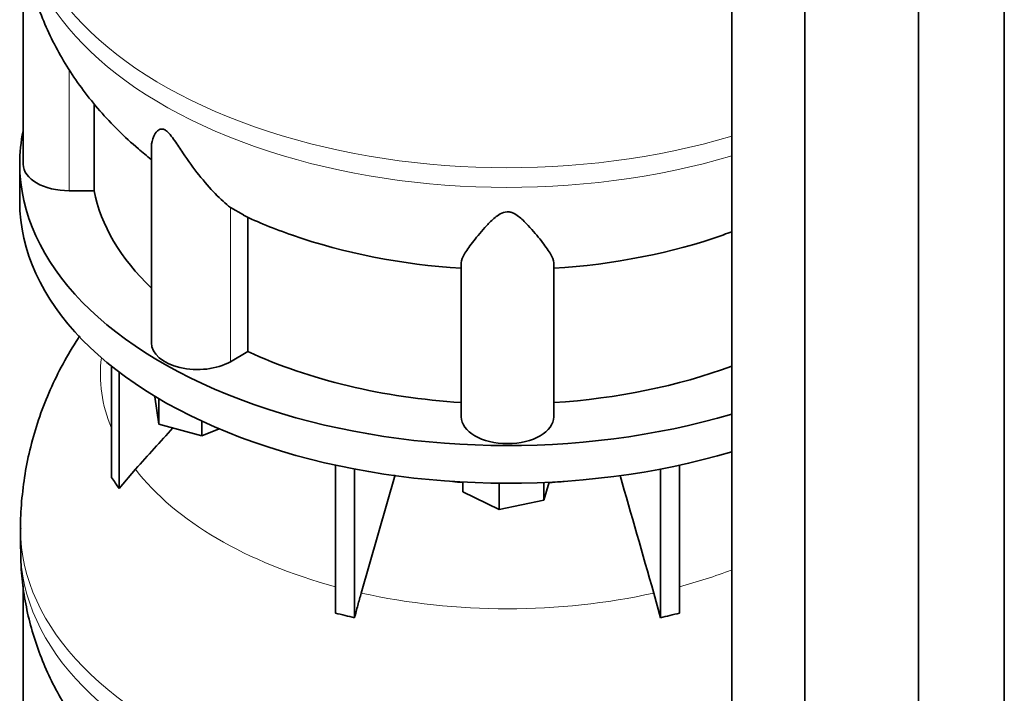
# Model space of a CAD drawing. Header units: millimetres. Extents: x 489 to 1364, y -1717 to 1594.
# Tile 8 of 30: x 1072 to 1359, y -1289 to -1092. Entities that reach past the tile are written whole.
import ezdxf

# ---------------------------------------------------------------- set-up
doc = ezdxf.new("R2010")
doc.units = ezdxf.units.MM
doc.layers.add('MID_454-3', color=7, linetype='Continuous')
doc.layers.add('VSI454_DIFFUSORE', color=7, linetype='Continuous')

# ---------------------------------------------------------------- blocks, each defined once
blk = doc.blocks.new('SE4')
at = {"layer": 'MID_454-3', "color": 7, "linetype": 'Continuous', "lineweight": 35}
for p, q in [((1359.42, -1371.34), (1359.42, -782.79)), ((1334.35, -1390.54), (1334.35, -801.76)), ((1279.81, -806.07), (1279.81, -1394.93)), ((1301.1, -1405.01), (1301.1, -816.23))]:
    blk.add_line(p, q, dxfattribs=at)
at = {"layer": 'VSI454_DIFFUSORE', "color": 7, "linetype": 'Continuous', "lineweight": 35}
for p, q in [((1072.79, -1069.72), (1072.79, -1134.25)), ((1093.54, -1142.04), (1093.54, -1116.59)), ((1110.28, -1129.11), (1110.28, -1186.5)), ((1071.79, -1134.25), (1071.79, -1145.27)), ((1093.54, -1142.04), (1086.29, -1142.04)), ((1137.2, -1149.11), (1133.33, -1146.93)), ((1138.45, -1189.05), (1138.45, -1149.81)), ((1200.79, -1208.15), (1200.79, -1163.07)), ((1227.79, -1208.15), (1227.79, -1163.07)), ((1138.45, -1189.05), (1133.33, -1192.01)), ((1098.58, -1225.87), (1098.58, -1193.29)), ((1100.88, -1229.07), (1100.88, -1195.08)), ((1111.22, -1202.31), (1111.22, -1202.08)), ((1112.43, -1210.28), (1111.22, -1202.31)), ((1112.43, -1210.28), (1112.43, -1202.8)), ((1124.99, -1213.66), (1112.43, -1210.28)), ((1124.99, -1213.66), (1124.99, -1209.38)), ((1130.03, -1211.62), (1124.99, -1213.66)), ((1164.06, -1265.55), (1164.06, -1222.26)), ((1264.51, -1265.55), (1264.51, -1222.26)), ((1100.88, -1229.07), (1105.6, -1223.43)), ((1169.61, -1266.88), (1169.61, -1223.39)), ((1181.45, -1225.12), (1171.56, -1259.64)), ((1258.97, -1266.88), (1258.97, -1223.39)), ((1201.27, -1230.07), (1201.27, -1227.2)), ((1211.88, -1235.21), (1211.88, -1227.53)), ((1226.5, -1227.24), (1224.9, -1232.48)), ((1224.9, -1232.48), (1224.9, -1227.31)), ((1211.88, -1235.21), (1201.27, -1230.07)), ((1224.9, -1232.48), (1211.88, -1235.21)), ((1072.04, -1240.97), (1072.04, -1246.72)), ((1072.79, -1257.51), (1072.79, -1322.04)), ((1257.02, -1259.64), (1258.97, -1266.88))]:
    blk.add_line(p, q, dxfattribs=at)
at = {"layer": 'VSI454_DIFFUSORE', "color": 4, "linetype": 'Continuous', "lineweight": 9}
for p, q in [((1086.29, -1142.04), (1086.29, -1106.73)), ((1133.33, -1192.01), (1133.33, -1146.93))]:
    blk.add_line(p, q, dxfattribs=at)
for centre, major_axis, start_param, end_param in [((1214.29, -1053.18), (142.25, 0), 3.141767, 5.19104), ((1214.29, -1058.93), (-142.25, 0), 0, 2.049447), ((1214.29, -1195.56), (118.93, 0), 3.072762, 3.374835), ((1214.29, -1195.56), (-118.93, 0), 0.417927, 1.134811), ((1214.29, -1174.47), (-92.64, 0), 1.362219, 1.429779), ((1214.29, -1174.47), (-92.64, 0), -4.580995, -4.503811), ((1214.29, -1240.97), (142.25, 0), 3.141767, 5.19104), ((1214.29, -1246.72), (-142.25, 0), 0, 2.049447), ((1214.29, -1195.56), (118.93, 0), -1.134811, -0.987342), ((1214.29, -1195.56), (-118.93, 0), 1.203325, 1.938268)]:
    blk.add_ellipse(centre, major_axis=major_axis, ratio=0.57735, start_param=start_param, end_param=end_param, dxfattribs=at)
at = {"layer": 'VSI454_DIFFUSORE', "color": 7, "linetype": 'Continuous', "lineweight": 35}
for centre, major_axis, start_param, end_param in [((1214.29, -1134.25), (-142.5, 0), 6.164646, 6.283185), ((1214.29, -1134.25), (-142.5, 0), 0, 2.04855), ((1086.29, -1134.25), (13.5, 0), 3.141603, 4.712389), ((1214.29, -1134.25), (-121.5, 0), 0.111341, 0.543224), ((1214.29, -1145.27), (-142.5, 0), 0, 2.04855), ((1214.29, -1095), (-121.5, 0), 1.027559, 1.459455), ((1214.29, -1095), (121.5, 0), 4.82373, 5.258953), ((1123.78, -1186.5), (13.5, 0), 3.141603, 5.497787), ((1214.29, -1134.25), (-121.5, 0), 0.896739, 1.459455), ((1214.29, -1134.25), (121.5, 0), 4.82373, 5.281941), ((1214.29, -1208.15), (13.5, 0), 3.141593, 6.283185)]:
    blk.add_ellipse(centre, major_axis=major_axis, ratio=0.57735, start_param=start_param, end_param=end_param, dxfattribs=at)
for points, knots in [([(1072.08, -1058.95), (1072.1, -1061.17), (1072.16, -1065.32), (1072.99, -1072.33), (1074.42, -1079.48), (1076.47, -1086.53), (1079.09, -1093.4), (1082.28, -1100.07), (1086.03, -1106.53), (1090.32, -1112.75), (1095.15, -1118.73), (1100.54, -1124.47), (1105.59, -1129.1), (1108.95, -1131.92), (1110.22, -1132.92)], [0, 0, 0, 0, 0.0655199, 0.1451491, 0.2245836, 0.3040731, 0.3838746, 0.4642541, 0.545485, 0.6278426, 0.7115916, 0.7969662, 0.8841399, 0.9363563, 0.9363563, 0.9363563, 0.9363563]), ([(1133.33, -1146.93), (1131.96, -1145.87), (1130.45, -1144.5), (1127.34, -1141.27), (1125.73, -1139.42), (1122.59, -1135.42), (1121.06, -1133.26), (1118.69, -1129.78), (1117.9, -1128.59), (1116.64, -1126.8), (1116.21, -1126.2), (1115.48, -1125.34), (1115.23, -1125.07), (1114.71, -1124.58), (1114.43, -1124.37), (1113.65, -1123.94), (1113.21, -1123.95), (1112.52, -1124.15), (1112.25, -1124.34), (1111.54, -1125), (1111.22, -1125.54), (1110.5, -1127.07), (1110.28, -1128.11), (1110.28, -1129.12)], [0, 0, 0, 0, 0.125, 0.125, 0.25, 0.25, 0.375, 0.375, 0.4375, 0.4375, 0.46875, 0.46875, 0.484375, 0.484375, 0.5, 0.5, 0.53125, 0.53125, 0.5625, 0.5625, 0.625, 0.625, 0.7378424, 0.7378424, 0.7378424, 0.7378424]), ([(1227.79, -1163.07), (1227.79, -1162.33), (1227.39, -1161.41), (1226.09, -1159.24), (1225.18, -1157.99), (1223.02, -1155.26), (1221.79, -1153.77), (1219.55, -1151.39), (1218.76, -1150.57), (1217.35, -1149.42), (1216.85, -1149.05), (1215.96, -1148.57), (1215.64, -1148.44), (1214.95, -1148.24), (1214.57, -1148.18), (1213.46, -1148.21), (1212.76, -1148.48), (1211.61, -1149.13), (1211.12, -1149.5), (1209.73, -1150.66), (1208.95, -1151.46), (1206.76, -1153.81), (1205.51, -1155.32), (1203.36, -1158.04), (1202.48, -1159.26), (1201.19, -1161.4), (1200.79, -1162.33), (1200.79, -1163.07)], [0, 0, 0, 0, 0.125, 0.125, 0.25, 0.25, 0.375, 0.375, 0.4375, 0.4375, 0.46875, 0.46875, 0.484375, 0.484375, 0.5, 0.5, 0.53125, 0.53125, 0.5625, 0.5625, 0.625, 0.625, 0.75, 0.75, 0.875, 0.875, 1, 1, 1, 1]), ([(1089.37, -1184.46), (1089.2, -1184.72), (1087.45, -1187.37), (1084.37, -1192.53), (1080.62, -1200.13), (1077.55, -1207.91), (1075.15, -1215.81), (1073.41, -1223.81), (1072.39, -1231.75), (1071.97, -1237.69), (1072.06, -1240.57), (1072.08, -1241)], [0.4941014, 0.4941014, 0.4941014, 0.4941014, 0.5020109, 0.5748005, 0.646351, 0.7167955, 0.7862697, 0.8549038, 0.9228221, 0.9901447, 1, 1, 1, 1]), ([(1072.08, -1246.75), (1072.1, -1248.96), (1072.16, -1253.11), (1072.99, -1260.12), (1074.42, -1267.27), (1076.47, -1274.33), (1079.09, -1281.19), (1082.28, -1287.86), (1086.03, -1294.32), (1090.32, -1300.55), (1095.15, -1306.53), (1100.54, -1312.27), (1105.59, -1316.9), (1108.95, -1319.71), (1110.22, -1320.72)], [0, 0, 0, 0, 0.0655199, 0.1451491, 0.2245836, 0.3040731, 0.3838746, 0.4642541, 0.545485, 0.6278426, 0.7115916, 0.7969662, 0.8841399, 0.9363563, 0.9363563, 0.9363563, 0.9363563]), ([(1171.56, -1259.64), (1171.22, -1260.83), (1170.89, -1262.03), (1170.23, -1264.45), (1169.92, -1265.66), (1169.61, -1266.88)], [0, 0, 0, 0, 0.5, 0.5, 1, 1, 1, 1])]:
    blk.add_open_spline(points, degree=3, knots=knots, dxfattribs=at)
for points in [[(1137.15, -1149.22), (1141.28, -1151.21), (1146.07, -1153.16), (1151.55, -1155.06)], [(1277.38, -1154.89), (1278.25, -1154.59), (1279.04, -1154.31), (1279.82, -1154.04)], [(1105.6, -1223.43), (1109.23, -1219.41), (1112.85, -1215.39), (1116.48, -1211.37)], [(1247.16, -1225.24), (1250.44, -1236.7), (1253.73, -1248.17), (1257.02, -1259.64)], [(1098.58, -1225.87), (1099.34, -1226.89), (1100.11, -1227.96), (1100.88, -1229.07)], [(1169.61, -1266.88), (1167.76, -1266.39), (1165.91, -1265.94), (1164.06, -1265.55)], [(1258.97, -1266.88), (1260.81, -1266.39), (1262.67, -1265.94), (1264.51, -1265.55)]]:
    blk.add_open_spline(points, degree=3, dxfattribs=at)

msp = doc.modelspace()

# ---------------------------------------------------------------- block references
msp.add_blockref('SE4', (0, 0))

doc.saveas('drawing.dxf')
